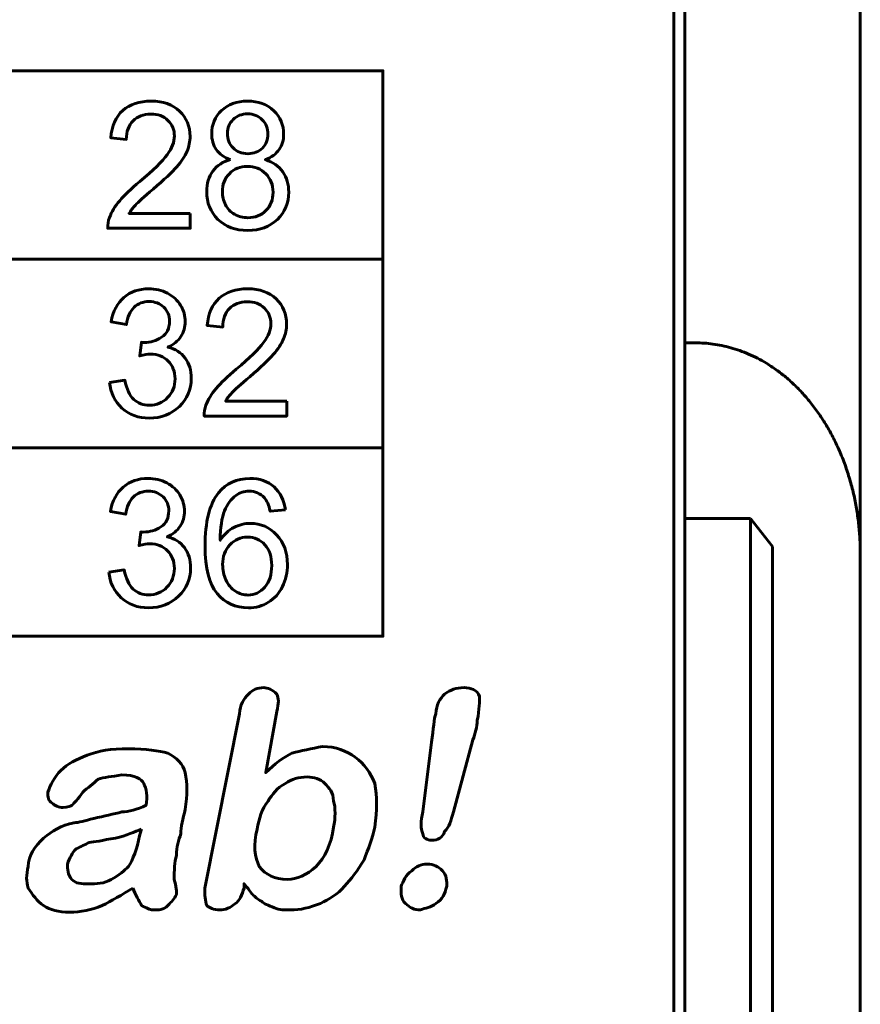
# Model space of a CAD drawing. Header units: millimetres. Extents: x -13 to 39, y -19 to 89.
# Tile 17 of 18: x 31 to 39, y 62 to 71. Entities that reach past the tile are written whole.
import ezdxf

# ---------------------------------------------------------------- set-up
doc = ezdxf.new("R2010")
doc.units = ezdxf.units.MM
doc.linetypes.add('K5LT32784', pattern=[0])
doc.linetypes.add('K5LT32787', pattern=[0])

msp = doc.modelspace()

# ---------------------------------------------------------------- linework, layer by layer
at = {"color": 150, "linetype": 'K5LT32787', "lineweight": 60, "true_color": 0x0080ff}
for p, q in [((37.3387, 73.0375), (37.3387, 68.1579)), ((38.9387, 72.5932), (38.9387, 66.238)), ((37.2387, 49.2375), (37.2387, 71.6375)), ((20.69, 68.9198), (34.5892, 68.9198)), ((37.4387, 68.1579), (37.3387, 68.1579)), ((37.3387, 68.1579), (37.3387, 66.558)), ((20.69, 67.202), (34.5892, 67.202)), ((37.9387, 66.558), (37.3387, 66.558)), ((37.3387, 49.2375), (37.3387, 66.558)), ((38.1387, 66.302), (37.9387, 66.558)), ((37.9387, 66.558), (37.9387, 46.3375)), ((38.1387, 46.0295), (38.1387, 66.302)), ((38.9387, 61.1182), (38.9387, 66.238))]:
    msp.add_line(p, q, dxfattribs=at)
at = {"color": 150, "linetype": 'K5LT32784', "lineweight": 60, "true_color": 0x0080ff}
msp.add_lwpolyline([(20.69, 65.4839), (34.5892, 65.4839), (34.5892, 70.6375), (20.69, 70.6375)], close=True, dxfattribs=at)
at = {"color": 150, "linetype": 'K5LT32787', "lineweight": 60, "true_color": 0x0080ff}
for points, knots in [([(32.8331, 69.337), (32.8331, 69.337), (32.8331, 69.2016), (32.8331, 69.2016), (32.0808, 69.2016), (32.0808, 69.2016), (32.0797, 69.2357), (32.0852, 69.2685), (32.0971, 69.3002), (32.1164, 69.3521), (32.1474, 69.4034), (32.19, 69.4536), (32.2326, 69.5039), (32.2934, 69.5619), (32.3725, 69.6277), (32.4955, 69.7306), (32.5792, 69.812), (32.6228, 69.8722), (32.6667, 69.9324), (32.6887, 69.9894), (32.6887, 70.0431), (32.6887, 70.0993), (32.6688, 70.1466), (32.6291, 70.1852), (32.5894, 70.2237), (32.5376, 70.243), (32.4738, 70.243), (32.4064, 70.243), (32.3524, 70.2226), (32.312, 70.1818), (32.2715, 70.1412), (32.2511, 70.0848), (32.2505, 70.0125), (32.2505, 70.0125), (32.1078, 70.027), (32.1078, 70.027), (32.1175, 70.1355), (32.1545, 70.2183), (32.2185, 70.2753), (32.2828, 70.3322), (32.3688, 70.3607), (32.477, 70.3607), (32.586, 70.3607), (32.6725, 70.3301), (32.736, 70.2685), (32.7997, 70.207), (32.8315, 70.1307), (32.8315, 70.0399), (32.8315, 69.9937), (32.8223, 69.9483), (32.8035, 69.9037), (32.785, 69.8588), (32.7539, 69.8118), (32.7109, 69.7623), (32.6675, 69.7132), (32.5958, 69.6452), (32.4958, 69.5592), (32.4119, 69.4877), (32.3579, 69.4394), (32.3341, 69.4139), (32.3104, 69.3883), (32.2908, 69.3628), (32.2751, 69.337), (32.2751, 69.337), (32.8331, 69.337), (32.8331, 69.337)], [0, 0, 0, 0, 0.045455, 0.045455, 0.090909, 0.090909, 0.090909, 0.136364, 0.136364, 0.136364, 0.181818, 0.181818, 0.181818, 0.227273, 0.227273, 0.227273, 0.272727, 0.272727, 0.272727, 0.318182, 0.318182, 0.318182, 0.363636, 0.363636, 0.363636, 0.409091, 0.409091, 0.409091, 0.454545, 0.454545, 0.454545, 0.5, 0.5, 0.5, 0.545455, 0.545455, 0.545455, 0.590909, 0.590909, 0.590909, 0.636364, 0.636364, 0.636364, 0.681818, 0.681818, 0.681818, 0.727273, 0.727273, 0.727273, 0.772727, 0.772727, 0.772727, 0.818182, 0.818182, 0.818182, 0.863636, 0.863636, 0.863636, 0.909091, 0.909091, 0.909091, 0.954545, 0.954545, 0.954545, 1, 1, 1, 1]), ([(33.1992, 69.8274), (33.1413, 69.8489), (33.0984, 69.8798), (33.0704, 69.9195), (33.0426, 69.9596), (33.0285, 70.0074), (33.0285, 70.063), (33.0285, 70.1471), (33.0582, 70.2175), (33.1175, 70.2747), (33.177, 70.332), (33.2558, 70.3607), (33.3545, 70.3607), (33.4535, 70.3607), (33.5333, 70.3314), (33.5937, 70.2728), (33.654, 70.2143), (33.6841, 70.1431), (33.6841, 70.059), (33.6841, 70.0055), (33.6704, 69.9587), (33.6428, 69.9193), (33.6154, 69.8795), (33.5735, 69.8489), (33.5172, 69.8274), (33.5868, 69.8043), (33.6394, 69.7672), (33.6756, 69.7156), (33.7119, 69.6643), (33.7302, 69.603), (33.7302, 69.5315), (33.7302, 69.4329), (33.6958, 69.3502), (33.6273, 69.283), (33.5585, 69.2158), (33.4683, 69.1823), (33.3563, 69.1823), (33.2445, 69.1823), (33.1543, 69.2158), (33.0855, 69.2833), (33.0169, 69.3507), (32.9826, 69.4348), (32.9826, 69.5356), (32.9826, 69.6105), (33.0014, 69.6734), (33.0389, 69.7239), (33.0765, 69.7747), (33.13, 69.8091), (33.1992, 69.8274)], [0, 0, 0, 0, 0.0625, 0.0625, 0.0625, 0.125, 0.125, 0.125, 0.1875, 0.1875, 0.1875, 0.25, 0.25, 0.25, 0.3125, 0.3125, 0.3125, 0.375, 0.375, 0.375, 0.4375, 0.4375, 0.4375, 0.5, 0.5, 0.5, 0.5625, 0.5625, 0.5625, 0.625, 0.625, 0.625, 0.6875, 0.6875, 0.6875, 0.75, 0.75, 0.75, 0.8125, 0.8125, 0.8125, 0.875, 0.875, 0.875, 0.9375, 0.9375, 0.9375, 1, 1, 1, 1]), ([(33.1714, 70.0681), (33.1714, 70.0133), (33.1886, 69.9687), (33.2228, 69.934), (33.2572, 69.8994), (33.3022, 69.8819), (33.358, 69.8819), (33.4121, 69.8819), (33.4561, 69.8991), (33.4902, 69.9335), (33.5244, 69.9679), (33.5413, 70.0101), (33.5413, 70.06), (33.5413, 70.1122), (33.5238, 70.156), (33.4886, 70.1914), (33.4537, 70.2269), (33.4096, 70.2446), (33.3563, 70.2446), (33.3027, 70.2446), (33.2584, 70.2272), (33.2236, 70.1925), (33.1889, 70.1578), (33.1714, 70.1165), (33.1714, 70.0681)], [0, 0, 0, 0, 0.125, 0.125, 0.125, 0.25, 0.25, 0.25, 0.375, 0.375, 0.375, 0.5, 0.5, 0.5, 0.625, 0.625, 0.625, 0.75, 0.75, 0.75, 0.875, 0.875, 0.875, 1, 1, 1, 1]), ([(33.1254, 69.5345), (33.1254, 69.4939), (33.1347, 69.455), (33.1532, 69.4171), (33.1717, 69.3795), (33.1998, 69.3502), (33.2373, 69.3295), (33.2746, 69.3088), (33.3149, 69.2983), (33.3574, 69.2983), (33.4246, 69.2983), (33.4797, 69.3201), (33.5227, 69.3636), (33.5658, 69.4071), (33.5873, 69.4625), (33.5873, 69.5297), (33.5873, 69.5979), (33.565, 69.6543), (33.5209, 69.6989), (33.4764, 69.7435), (33.4204, 69.7658), (33.353, 69.7658), (33.2868, 69.7658), (33.2326, 69.7438), (33.1897, 69.6997), (33.1468, 69.6557), (33.1254, 69.6006), (33.1254, 69.5345)], [0, 0, 0, 0, 0.111111, 0.111111, 0.111111, 0.222222, 0.222222, 0.222222, 0.333333, 0.333333, 0.333333, 0.444444, 0.444444, 0.444444, 0.555556, 0.555556, 0.555556, 0.666667, 0.666667, 0.666667, 0.777778, 0.777778, 0.777778, 0.888889, 0.888889, 0.888889, 1, 1, 1, 1]), ([(32.0977, 67.7975), (32.0977, 67.7975), (32.2374, 67.8168), (32.2374, 67.8168), (32.2535, 67.7362), (32.2805, 67.6782), (32.3188, 67.6427), (32.3572, 67.6073), (32.4043, 67.5895), (32.4601, 67.5895), (32.5263, 67.5895), (32.5821, 67.6126), (32.627, 67.6589), (32.672, 67.7051), (32.6945, 67.7623), (32.6945, 67.8305), (32.6945, 67.8956), (32.6735, 67.9493), (32.6315, 67.9918), (32.5898, 68.0339), (32.5366, 68.0552), (32.4717, 68.0552), (32.4453, 68.0552), (32.4124, 68.0498), (32.3731, 68.0393), (32.3731, 68.0393), (32.3887, 68.1634), (32.3887, 68.1634), (32.398, 68.1624), (32.4056, 68.1618), (32.4112, 68.1618), (32.4709, 68.1618), (32.5244, 68.1777), (32.5722, 68.2091), (32.6199, 68.2406), (32.6437, 68.2889), (32.6437, 68.3542), (32.6437, 68.4061), (32.6262, 68.4491), (32.5915, 68.4832), (32.5569, 68.5173), (32.5122, 68.5342), (32.4574, 68.5342), (32.403, 68.5342), (32.3577, 68.5168), (32.3215, 68.4818), (32.2852, 68.4469), (32.262, 68.3945), (32.2517, 68.3247), (32.2517, 68.3247), (32.1119, 68.3504), (32.1119, 68.3504), (32.1292, 68.4456), (32.1678, 68.5195), (32.2283, 68.5718), (32.2887, 68.6242), (32.3641, 68.6503), (32.454, 68.6503), (32.5159, 68.6503), (32.573, 68.6369), (32.6252, 68.6097), (32.6776, 68.5829), (32.7175, 68.5461), (32.745, 68.4996), (32.7728, 68.4528), (32.7866, 68.4034), (32.7866, 68.351), (32.7866, 68.3013), (32.7733, 68.2561), (32.7471, 68.2153), (32.7207, 68.1745), (32.6815, 68.142), (32.6299, 68.1178), (32.6971, 68.1022), (32.7493, 68.0694), (32.7866, 68.0197), (32.8236, 67.9703), (32.8421, 67.9079), (32.8421, 67.8335), (32.8421, 67.7327), (32.8059, 67.647), (32.7336, 67.5769), (32.6611, 67.5068), (32.5696, 67.4719), (32.459, 67.4719), (32.3593, 67.4719), (32.2765, 67.5022), (32.2106, 67.5627), (32.1445, 67.6231), (32.1069, 67.7013), (32.0977, 67.7975)], [0, 0, 0, 0, 0.033333, 0.033333, 0.033333, 0.066667, 0.066667, 0.066667, 0.1, 0.1, 0.1, 0.133333, 0.133333, 0.133333, 0.166667, 0.166667, 0.166667, 0.2, 0.2, 0.2, 0.233333, 0.233333, 0.233333, 0.266667, 0.266667, 0.266667, 0.3, 0.3, 0.3, 0.333333, 0.333333, 0.333333, 0.366667, 0.366667, 0.366667, 0.4, 0.4, 0.4, 0.433333, 0.433333, 0.433333, 0.466667, 0.466667, 0.466667, 0.5, 0.5, 0.5, 0.533333, 0.533333, 0.533333, 0.566667, 0.566667, 0.566667, 0.6, 0.6, 0.6, 0.633333, 0.633333, 0.633333, 0.666667, 0.666667, 0.666667, 0.7, 0.7, 0.7, 0.733333, 0.733333, 0.733333, 0.766667, 0.766667, 0.766667, 0.8, 0.8, 0.8, 0.833333, 0.833333, 0.833333, 0.866667, 0.866667, 0.866667, 0.9, 0.9, 0.9, 0.933333, 0.933333, 0.933333, 0.966667, 0.966667, 0.966667, 1, 1, 1, 1]), ([(33.7122, 67.6266), (33.7122, 67.6266), (33.7122, 67.4912), (33.7122, 67.4912), (32.9599, 67.4912), (32.9599, 67.4912), (32.9588, 67.5253), (32.9643, 67.5581), (32.9762, 67.5898), (32.9955, 67.6417), (33.0265, 67.693), (33.0691, 67.7432), (33.1117, 67.7935), (33.1725, 67.8515), (33.2516, 67.9173), (33.3746, 68.0202), (33.4583, 68.1016), (33.5019, 68.1618), (33.5458, 68.222), (33.5678, 68.279), (33.5678, 68.3327), (33.5678, 68.3889), (33.5479, 68.4362), (33.5082, 68.4748), (33.4685, 68.5133), (33.4167, 68.5326), (33.3529, 68.5326), (33.2855, 68.5326), (33.2315, 68.5122), (33.1911, 68.4714), (33.1506, 68.4308), (33.1302, 68.3744), (33.1296, 68.3021), (33.1296, 68.3021), (32.9868, 68.3166), (32.9868, 68.3166), (32.9966, 68.4251), (33.0336, 68.5079), (33.0976, 68.5649), (33.1619, 68.6218), (33.2479, 68.6503), (33.3561, 68.6503), (33.4651, 68.6503), (33.5516, 68.6197), (33.6151, 68.5581), (33.6788, 68.4966), (33.7106, 68.4203), (33.7106, 68.3295), (33.7106, 68.2833), (33.7014, 68.2379), (33.6826, 68.1933), (33.664, 68.1484), (33.633, 68.1014), (33.59, 68.0519), (33.5466, 68.0028), (33.4749, 67.9348), (33.3749, 67.8488), (33.291, 67.7773), (33.237, 67.729), (33.2132, 67.7035), (33.1895, 67.6779), (33.1699, 67.6524), (33.1542, 67.6266), (33.1542, 67.6266), (33.7122, 67.6266), (33.7122, 67.6266)], [0, 0, 0, 0, 0.045455, 0.045455, 0.090909, 0.090909, 0.090909, 0.136364, 0.136364, 0.136364, 0.181818, 0.181818, 0.181818, 0.227273, 0.227273, 0.227273, 0.272727, 0.272727, 0.272727, 0.318182, 0.318182, 0.318182, 0.363636, 0.363636, 0.363636, 0.409091, 0.409091, 0.409091, 0.454545, 0.454545, 0.454545, 0.5, 0.5, 0.5, 0.545455, 0.545455, 0.545455, 0.590909, 0.590909, 0.590909, 0.636364, 0.636364, 0.636364, 0.681818, 0.681818, 0.681818, 0.727273, 0.727273, 0.727273, 0.772727, 0.772727, 0.772727, 0.818182, 0.818182, 0.818182, 0.863636, 0.863636, 0.863636, 0.909091, 0.909091, 0.909091, 0.954545, 0.954545, 0.954545, 1, 1, 1, 1]), ([(32.0913, 66.0693), (32.0913, 66.0693), (32.231, 66.0886), (32.231, 66.0886), (32.2472, 66.008), (32.2742, 65.95), (32.3125, 65.9145), (32.3509, 65.8791), (32.3979, 65.8613), (32.4537, 65.8613), (32.5199, 65.8613), (32.5757, 65.8844), (32.6206, 65.9307), (32.6656, 65.9769), (32.6882, 66.0341), (32.6882, 66.1023), (32.6882, 66.1674), (32.6672, 66.2211), (32.6252, 66.2636), (32.5834, 66.3057), (32.5303, 66.327), (32.4654, 66.327), (32.439, 66.327), (32.4061, 66.3216), (32.3667, 66.3111), (32.3667, 66.3111), (32.3824, 66.4352), (32.3824, 66.4352), (32.3916, 66.4342), (32.3993, 66.4336), (32.4048, 66.4336), (32.4646, 66.4336), (32.518, 66.4495), (32.5659, 66.4809), (32.6135, 66.5124), (32.6374, 66.5607), (32.6374, 66.626), (32.6374, 66.6779), (32.6198, 66.7209), (32.5852, 66.755), (32.5505, 66.7891), (32.5058, 66.806), (32.4511, 66.806), (32.3966, 66.806), (32.3514, 66.7886), (32.3151, 66.7536), (32.2789, 66.7187), (32.2556, 66.6663), (32.2453, 66.5965), (32.2453, 66.5965), (32.1056, 66.6222), (32.1056, 66.6222), (32.1228, 66.7174), (32.1614, 66.7913), (32.222, 66.8436), (32.2823, 66.896), (32.3578, 66.9221), (32.4476, 66.9221), (32.5096, 66.9221), (32.5667, 66.9087), (32.6189, 66.8815), (32.6712, 66.8547), (32.7111, 66.8179), (32.7387, 66.7714), (32.7665, 66.7246), (32.7802, 66.6752), (32.7802, 66.6228), (32.7802, 66.5731), (32.7669, 66.5279), (32.7408, 66.4871), (32.7144, 66.4463), (32.6752, 66.4138), (32.6236, 66.3896), (32.6907, 66.374), (32.7429, 66.3412), (32.7802, 66.2915), (32.8173, 66.2421), (32.8358, 66.1797), (32.8358, 66.1053), (32.8358, 66.0045), (32.7995, 65.9188), (32.7273, 65.8487), (32.6548, 65.7786), (32.5632, 65.7437), (32.4527, 65.7437), (32.3529, 65.7437), (32.2701, 65.774), (32.2043, 65.8345), (32.1382, 65.8949), (32.1006, 65.9731), (32.0913, 66.0693)], [0, 0, 0, 0, 0.033333, 0.033333, 0.033333, 0.066667, 0.066667, 0.066667, 0.1, 0.1, 0.1, 0.133333, 0.133333, 0.133333, 0.166667, 0.166667, 0.166667, 0.2, 0.2, 0.2, 0.233333, 0.233333, 0.233333, 0.266667, 0.266667, 0.266667, 0.3, 0.3, 0.3, 0.333333, 0.333333, 0.333333, 0.366667, 0.366667, 0.366667, 0.4, 0.4, 0.4, 0.433333, 0.433333, 0.433333, 0.466667, 0.466667, 0.466667, 0.5, 0.5, 0.5, 0.533333, 0.533333, 0.533333, 0.566667, 0.566667, 0.566667, 0.6, 0.6, 0.6, 0.633333, 0.633333, 0.633333, 0.666667, 0.666667, 0.666667, 0.7, 0.7, 0.7, 0.733333, 0.733333, 0.733333, 0.766667, 0.766667, 0.766667, 0.8, 0.8, 0.8, 0.833333, 0.833333, 0.833333, 0.866667, 0.866667, 0.866667, 0.9, 0.9, 0.9, 0.933333, 0.933333, 0.933333, 0.966667, 0.966667, 0.966667, 1, 1, 1, 1]), ([(33.6995, 66.6351), (33.6995, 66.6351), (33.5614, 66.6239), (33.5614, 66.6239), (33.549, 66.6795), (33.5313, 66.7201), (33.5082, 66.7453), (33.4704, 66.7859), (33.4236, 66.806), (33.368, 66.806), (33.3233, 66.806), (33.2837, 66.7934), (33.2495, 66.7681), (33.2056, 66.7356), (33.1712, 66.6883), (33.1455, 66.626), (33.1201, 66.5634), (33.1069, 66.4745), (33.1058, 66.3592), (33.1394, 66.4111), (33.1807, 66.4498), (33.2294, 66.4747), (33.278, 66.5), (33.3289, 66.5126), (33.3823, 66.5126), (33.4755, 66.5126), (33.5548, 66.4777), (33.6204, 66.4081), (33.6858, 66.3385), (33.7186, 66.2488), (33.7186, 66.1384), (33.7186, 66.0658), (33.7032, 65.9986), (33.6725, 65.9363), (33.6416, 65.874), (33.5995, 65.8264), (33.5456, 65.7934), (33.4918, 65.7603), (33.4308, 65.7437), (33.3624, 65.7437), (33.2463, 65.7437), (33.1513, 65.7872), (33.0778, 65.874), (33.0045, 65.9608), (32.9678, 66.104), (32.9678, 66.3033), (32.9678, 66.5263), (33.0085, 66.6886), (33.0897, 66.7899), (33.1606, 66.878), (33.2561, 66.9221), (33.3765, 66.9221), (33.4659, 66.9221), (33.5395, 66.8966), (33.5966, 66.8458), (33.6538, 66.795), (33.6881, 66.7249), (33.6995, 66.6351)], [0, 0, 0, 0, 0.052632, 0.052632, 0.052632, 0.105263, 0.105263, 0.105263, 0.157895, 0.157895, 0.157895, 0.210526, 0.210526, 0.210526, 0.263158, 0.263158, 0.263158, 0.315789, 0.315789, 0.315789, 0.368421, 0.368421, 0.368421, 0.421053, 0.421053, 0.421053, 0.473684, 0.473684, 0.473684, 0.526316, 0.526316, 0.526316, 0.578947, 0.578947, 0.578947, 0.631579, 0.631579, 0.631579, 0.684211, 0.684211, 0.684211, 0.736842, 0.736842, 0.736842, 0.789474, 0.789474, 0.789474, 0.842105, 0.842105, 0.842105, 0.894737, 0.894737, 0.894737, 0.947368, 0.947368, 0.947368, 1, 1, 1, 1]), ([(33.1281, 66.137), (33.1281, 66.0881), (33.1384, 66.0414), (33.1587, 65.9968), (33.1791, 65.9522), (33.2077, 65.9183), (33.244, 65.8949), (33.2804, 65.8715), (33.3191, 65.8597), (33.3601, 65.8597), (33.4196, 65.8597), (33.4704, 65.8839), (33.5125, 65.9323), (33.5545, 65.9806), (33.5757, 66.0462), (33.5757, 66.1292), (33.5757, 66.209), (33.5548, 66.2719), (33.5133, 66.3178), (33.4717, 66.3638), (33.4188, 66.3869), (33.3546, 66.3869), (33.2915, 66.3869), (33.2379, 66.3638), (33.194, 66.3178), (33.1501, 66.2719), (33.1281, 66.2117), (33.1281, 66.137)], [0, 0, 0, 0, 0.111111, 0.111111, 0.111111, 0.222222, 0.222222, 0.222222, 0.333333, 0.333333, 0.333333, 0.444444, 0.444444, 0.444444, 0.555556, 0.555556, 0.555556, 0.666667, 0.666667, 0.666667, 0.777778, 0.777778, 0.777778, 0.888889, 0.888889, 0.888889, 1, 1, 1, 1]), ([(33.6215, 64.7978), (33.6215, 64.7978), (33.5214, 64.2412), (33.5214, 64.2412), (33.6013, 64.3211), (33.6811, 64.3807), (33.7598, 64.42), (33.8396, 64.4403), (33.9397, 64.4593), (34.0386, 64.4796), (34.1578, 64.4796), (34.2567, 64.4403), (34.3366, 64.3807), (34.4164, 64.3211), (34.476, 64.2412), (34.5153, 64.1423), (34.5356, 64.0231), (34.5356, 63.904), (34.5153, 63.7443), (34.4951, 63.6454), (34.4558, 63.5464), (34.4164, 63.4463), (34.3569, 63.3474), (34.2973, 63.2676), (34.2377, 63.208), (34.1781, 63.1293), (34.0982, 63.0888), (34.0184, 63.0495), (33.9195, 63.0101), (33.8396, 62.9899), (33.7407, 62.9899), (33.7002, 62.9899), (33.6406, 62.9899), (33.6013, 63.0101), (33.5417, 63.0292), (33.5024, 63.0495), (33.4821, 63.0697), (33.4428, 63.0888), (33.4225, 63.1091), (33.4023, 63.1293), (33.3832, 63.1484), (33.3629, 63.1889), (33.3236, 63.2282), (33.3236, 63.2282), (33.3236, 63.1889), (33.3236, 63.1889), (33.3033, 63.1293), (33.2831, 63.0697), (33.2438, 63.0495), (33.2044, 63.0101), (33.1448, 62.9899), (33.1043, 62.9899), (33.0447, 62.9899), (33.0054, 63.0101), (32.9852, 63.0292), (32.9661, 63.0697), (32.9661, 63.1293), (32.9661, 63.1889), (32.9661, 63.1889), (33.2831, 64.7775), (33.2831, 64.7775), (33.2831, 64.8574), (33.3236, 64.917), (33.3629, 64.9563), (33.4023, 64.9956), (33.4428, 65.0159), (33.5024, 65.0159), (33.5417, 65.0159), (33.581, 64.9956), (33.6215, 64.9563), (33.6406, 64.917), (33.6406, 64.8765), (33.6215, 64.7978)], [0, 0, 0, 0, 0.041667, 0.041667, 0.041667, 0.083333, 0.083333, 0.083333, 0.125, 0.125, 0.125, 0.166667, 0.166667, 0.166667, 0.208333, 0.208333, 0.208333, 0.25, 0.25, 0.25, 0.291667, 0.291667, 0.291667, 0.333333, 0.333333, 0.333333, 0.375, 0.375, 0.375, 0.416667, 0.416667, 0.416667, 0.458333, 0.458333, 0.458333, 0.5, 0.5, 0.5, 0.541667, 0.541667, 0.541667, 0.583333, 0.583333, 0.583333, 0.625, 0.625, 0.625, 0.666667, 0.666667, 0.666667, 0.708333, 0.708333, 0.708333, 0.75, 0.75, 0.75, 0.791667, 0.791667, 0.791667, 0.833333, 0.833333, 0.833333, 0.875, 0.875, 0.875, 0.916667, 0.916667, 0.916667, 0.958333, 0.958333, 0.958333, 1, 1, 1, 1]), ([(34.9527, 63.8837), (34.9527, 63.8837), (35.0314, 64.5189), (35.0314, 64.5189), (35.0516, 64.6381), (35.0516, 64.7382), (35.0719, 64.7775), (35.0719, 64.8574), (35.1112, 64.917), (35.1506, 64.9563), (35.2101, 64.9956), (35.2507, 65.0159), (35.3293, 65.0159), (35.3889, 65.0159), (35.4485, 64.9956), (35.4688, 64.936), (35.4688, 64.8967), (35.4688, 64.8169), (35.4485, 64.7179), (35.4485, 64.6584), (35.4295, 64.5988), (35.4092, 64.5392), (35.4092, 64.5392), (35.2304, 63.8837), (35.2304, 63.8837), (35.2101, 63.8039), (35.1911, 63.7443), (35.1506, 63.7049), (35.1315, 63.6454), (35.091, 63.6251), (35.0314, 63.6251), (34.9921, 63.6251), (34.9527, 63.6454), (34.9527, 63.6847), (34.9325, 63.7252), (34.9325, 63.8039), (34.9527, 63.8837)], [0, 0, 0, 0, 0.083333, 0.083333, 0.083333, 0.166667, 0.166667, 0.166667, 0.25, 0.25, 0.25, 0.333333, 0.333333, 0.333333, 0.416667, 0.416667, 0.416667, 0.5, 0.5, 0.5, 0.583333, 0.583333, 0.583333, 0.666667, 0.666667, 0.666667, 0.75, 0.75, 0.75, 0.833333, 0.833333, 0.833333, 0.916667, 0.916667, 0.916667, 1, 1, 1, 1]), ([(32.3106, 63.1889), (32.2105, 63.1293), (32.1116, 63.0697), (32.0317, 63.0292), (31.9328, 62.9899), (31.8339, 62.9696), (31.7338, 62.9696), (31.6349, 62.9696), (31.555, 62.9899), (31.4955, 63.0292), (31.4359, 63.0697), (31.3965, 63.1293), (31.3572, 63.1889), (31.3369, 63.2485), (31.3369, 63.3081), (31.3572, 63.3868), (31.3572, 63.4869), (31.4168, 63.5655), (31.4955, 63.6454), (31.5753, 63.7049), (31.6551, 63.7645), (31.7743, 63.7848), (31.8137, 63.7848), (31.8732, 63.8039), (31.9531, 63.8241), (32.052, 63.8444), (32.1318, 63.8635), (32.2105, 63.8837), (32.2701, 63.8837), (32.3499, 63.904), (32.4298, 63.9433), (32.4489, 64.0231), (32.4298, 64.1018), (32.4095, 64.1423), (32.3893, 64.1817), (32.3297, 64.221), (32.2105, 64.221), (32.1116, 64.2019), (32.052, 64.2019), (31.9924, 64.1817), (31.9531, 64.1423), (31.8935, 64.1018), (31.853, 64.0625), (31.8137, 64.0029), (31.7743, 63.9636), (31.7541, 63.9433), (31.7541, 63.9433), (31.7147, 63.923), (31.6742, 63.923), (31.6349, 63.923), (31.5956, 63.9433), (31.5753, 63.9636), (31.536, 63.9826), (31.536, 64.0231), (31.536, 64.0625), (31.555, 64.1221), (31.5956, 64.2019), (31.6551, 64.2615), (31.7147, 64.3211), (31.7934, 64.3604), (31.8935, 64.3997), (31.9924, 64.4403), (32.1116, 64.4593), (32.2701, 64.4593), (32.4298, 64.4593), (32.549, 64.4403), (32.6276, 64.42), (32.7075, 64.3807), (32.7671, 64.3211), (32.7873, 64.2412), (32.8064, 64.1423), (32.8064, 64.0422), (32.7873, 63.904), (32.7671, 63.8241), (32.7468, 63.7443), (32.7468, 63.6847), (32.7277, 63.6251), (32.7075, 63.5655), (32.7075, 63.4869), (32.6872, 63.4273), (32.6872, 63.3474), (32.6872, 63.2676), (32.7075, 63.208), (32.7075, 63.1484), (32.7075, 63.1293), (32.6872, 63.0888), (32.6681, 63.0697), (32.6276, 63.0292), (32.5883, 62.9899), (32.549, 62.9899), (32.4894, 62.9899), (32.4691, 62.9899), (32.4298, 63.0101), (32.3893, 63.0292), (32.3702, 63.0697), (32.3297, 63.1293), (32.3106, 63.1889)], [0, 0, 0, 0, 0.03125, 0.03125, 0.03125, 0.0625, 0.0625, 0.0625, 0.09375, 0.09375, 0.09375, 0.125, 0.125, 0.125, 0.15625, 0.15625, 0.15625, 0.1875, 0.1875, 0.1875, 0.21875, 0.21875, 0.21875, 0.25, 0.25, 0.25, 0.28125, 0.28125, 0.28125, 0.3125, 0.3125, 0.3125, 0.34375, 0.34375, 0.34375, 0.375, 0.375, 0.375, 0.40625, 0.40625, 0.40625, 0.4375, 0.4375, 0.4375, 0.46875, 0.46875, 0.46875, 0.5, 0.5, 0.5, 0.53125, 0.53125, 0.53125, 0.5625, 0.5625, 0.5625, 0.59375, 0.59375, 0.59375, 0.625, 0.625, 0.625, 0.65625, 0.65625, 0.65625, 0.6875, 0.6875, 0.6875, 0.71875, 0.71875, 0.71875, 0.75, 0.75, 0.75, 0.78125, 0.78125, 0.78125, 0.8125, 0.8125, 0.8125, 0.84375, 0.84375, 0.84375, 0.875, 0.875, 0.875, 0.90625, 0.90625, 0.90625, 0.9375, 0.9375, 0.9375, 0.96875, 0.96875, 0.96875, 1, 1, 1, 1]), ([(33.4428, 63.7252), (33.4023, 63.5858), (33.4225, 63.4666), (33.4619, 63.3868), (33.5214, 63.3081), (33.6013, 63.2676), (33.7205, 63.2676), (33.8003, 63.2676), (33.8992, 63.3081), (33.9791, 63.3868), (34.0589, 63.4666), (34.1185, 63.5858), (34.1376, 63.7443), (34.1578, 63.8241), (34.1578, 63.923), (34.1376, 63.9826), (34.1376, 64.0625), (34.0982, 64.1018), (34.0589, 64.1423), (34.0184, 64.1817), (33.9588, 64.2019), (33.8992, 64.2019), (33.8194, 64.2019), (33.7598, 64.1817), (33.7002, 64.1423), (33.6215, 64.1018), (33.581, 64.0422), (33.5417, 63.9826), (33.4821, 63.904), (33.4619, 63.8241), (33.4428, 63.7252)], [0, 0, 0, 0, 0.1, 0.1, 0.1, 0.2, 0.2, 0.2, 0.3, 0.3, 0.3, 0.4, 0.4, 0.4, 0.5, 0.5, 0.5, 0.6, 0.6, 0.6, 0.7, 0.7, 0.7, 0.8, 0.8, 0.8, 0.9, 0.9, 0.9, 1, 1, 1, 1]), ([(32.3893, 63.7252), (32.3297, 63.7049), (32.251, 63.6656), (32.1509, 63.6454), (32.0317, 63.6251), (31.9531, 63.606), (31.9126, 63.606), (31.8732, 63.5858), (31.8339, 63.5655), (31.7934, 63.5464), (31.7541, 63.5059), (31.7338, 63.4666), (31.7147, 63.407), (31.7147, 63.3677), (31.7147, 63.3081), (31.7541, 63.2676), (31.7934, 63.2282), (31.8339, 63.2282), (31.9126, 63.2282), (31.9722, 63.2282), (32.052, 63.2282), (32.1116, 63.2676), (32.1914, 63.3081), (32.2308, 63.3474), (32.2701, 63.3868), (32.3106, 63.4463), (32.3499, 63.5464), (32.3702, 63.6656), (32.3702, 63.6656), (32.3893, 63.7252), (32.3893, 63.7252)], [0, 0, 0, 0, 0.1, 0.1, 0.1, 0.2, 0.2, 0.2, 0.3, 0.3, 0.3, 0.4, 0.4, 0.4, 0.5, 0.5, 0.5, 0.6, 0.6, 0.6, 0.7, 0.7, 0.7, 0.8, 0.8, 0.8, 0.9, 0.9, 0.9, 1, 1, 1, 1]), ([(34.9325, 62.9899), (34.8729, 62.9899), (34.8336, 63.0101), (34.793, 63.0495), (34.7537, 63.0888), (34.7537, 63.1293), (34.7537, 63.208), (34.774, 63.2485), (34.793, 63.3081), (34.8526, 63.3474), (34.8932, 63.3868), (34.9325, 63.407), (34.9921, 63.407), (35.0516, 63.407), (35.091, 63.3868), (35.1315, 63.3474), (35.1708, 63.3081), (35.1708, 63.2485), (35.1708, 63.208), (35.1506, 63.1293), (35.1315, 63.0888), (35.0719, 63.0495), (35.0314, 63.0101), (34.9718, 63.0101), (34.9325, 62.9899)], [0, 0, 0, 0, 0.125, 0.125, 0.125, 0.25, 0.25, 0.25, 0.375, 0.375, 0.375, 0.5, 0.5, 0.5, 0.625, 0.625, 0.625, 0.75, 0.75, 0.75, 0.875, 0.875, 0.875, 1, 1, 1, 1])]:
    msp.add_open_spline(points, degree=3, knots=knots, dxfattribs=at)
msp.add_rational_spline([(37.4387, 68.1579), (38.3174, 68.1579), (38.9387, 67.3627), (38.9387, 66.238)], [1, 0.804737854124, 0.804737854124, 1], degree=3, dxfattribs=at)

doc.saveas('drawing.dxf')
